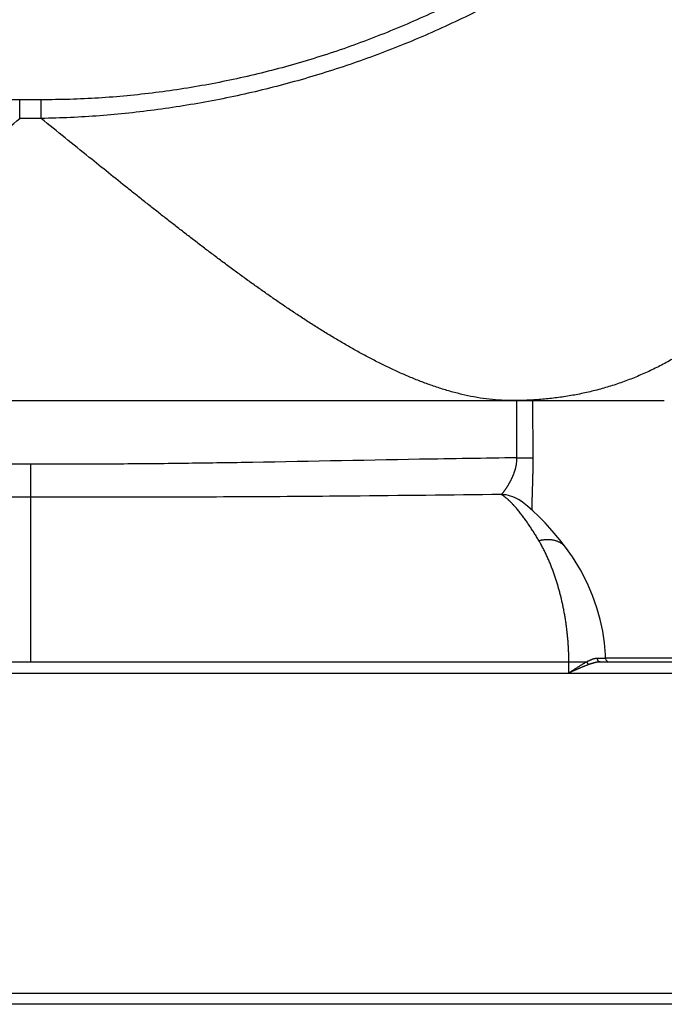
# Model space of a CAD drawing. Header units: millimetres. Extents: x 0 to 1071, y 0 to 742.
# Tile 14 of 130: x 309 to 324, y 275 to 298. Entities that reach past the tile are written whole.
import ezdxf

# ---------------------------------------------------------------- set-up
doc = ezdxf.new("R2010")
doc.units = ezdxf.units.MM
doc.header["$LTSCALE"] = 0.454724
doc.layers.add('NoLayerName_001', color=7, linetype='Continuous')
doc.styles.get("Standard").update_dxf_attribs({"font": 'txt', "bigfont": 'extfont2'})
doc.dimstyles.get("Standard").update_dxf_attribs({"dimtxt": 2.5, "dimasz": 2.5, "dimexe": 1, "dimexo": 1, "dimtad": 1, "dimdec": 3, "dimzin": 0, "dimdsep": 46, "dimtxsty": 'Standard', "dimcen": 2.5, "dimadec": 3, "dimazin": 0, "dimtfac": 0.75, "dimtdec": 3, "dimtmove": 0, "dimatfit": 3, "dimfxl": 1, "dimarcsym": 0})

msp = doc.modelspace()

# ---------------------------------------------------------------- linework, layer by layer
at = {"layer": 'NoLayerName_001', "color": 8, "linetype": 'Continuous', "lineweight": 25}
for p, q in [((308.721317, 295.472955), (308.721319, 295.903104)), ((309.219137, 295.903096), (308.721318, 295.903096)), ((309.219138, 295.472955), (309.219138, 295.903089)), ((309.219138, 295.472955), (308.721317, 295.472955)), ((320.167817, 287.663966), (320.161995, 288.981023)), ((320.540465, 287.661008), (320.534466, 288.981023)), ((308.967794, 287.517636), (308.970228, 286.757475)), ((308.970228, 286.757475), (308.970228, 282.965746)), ((329.439393, 283.050024), (322.209609, 283.050024)), ((296.576721, 282.965746), (321.363734, 282.965746)), ((321.363734, 282.965746), (321.774677, 282.967454)), ((321.365308, 282.711579), (321.363734, 282.965746)), ((330.933661, 275.338528), (287.006794, 275.338528))]:
    msp.add_line(p, q, dxfattribs=at)
at = {"layer": 'NoLayerName_001', "color": 7, "linetype": 'Continuous', "lineweight": 25}
for p, q in [((294.38052, 288.981023), (323.559935, 288.981023)), ((297.912954, 288.981023), (320.027501, 288.981023)), ((320.219493, 286.693441), (320.220653, 286.692705)), ((321.286078, 285.608086), (321.286447, 285.607608)), ((322.080397, 282.965746), (330.743838, 282.965746)), ((286.94245, 282.711579), (330.998005, 282.711579)), ((330.679504, 275.086579), (287.260951, 275.086579))]:
    msp.add_line(p, q, dxfattribs=at)
for points in [[(321.286447, 285.607608), (321.15261, 285.776887), (320.97735, 285.985909), (320.815657, 286.166039), (320.667648, 286.319261), (320.533116, 286.447504), (320.409716, 286.554358), (320.292641, 286.644041), (320.219465, 286.693397)], [(322.209623, 283.048147), (322.206499, 283.129835), (322.183532, 283.403333), (322.143033, 283.670915), (322.084667, 283.940347), (322.007091, 284.215172), (321.907835, 284.497319), (321.782798, 284.789646), (321.630573, 285.085762), (321.44897, 285.381577), (321.286067, 285.608078)]]:
    msp.add_lwpolyline(points, dxfattribs=at)
at = {"layer": 'NoLayerName_001', "color": 8, "linetype": 'Continuous', "lineweight": 25}
msp.add_arc((319.783814, 286.004432), 0.815202, 57.6936874, 88.3193732, dxfattribs=at)
at = {"layer": 'NoLayerName_001', "color": 7, "linetype": 'Continuous', "lineweight": 25}
msp.add_arc((322.294298, 283.050468), 0.084721, 181.5689494, 269.9999453, dxfattribs=at)
at = {"layer": 'NoLayerName_001', "color": 8, "linetype": 'Continuous', "lineweight": 25}
for points, knots in [([(308.721318, 295.903096), (308.501872, 295.906586), (308.062666, 295.908508), (307.404369, 295.941778), (306.746883, 295.993042), (306.090985, 296.06545), (305.437407, 296.157984), (304.786894, 296.270742), (304.140185, 296.403522), (303.497997, 296.556223), (302.860983, 296.728662), (302.229719, 296.920595), (301.604757, 297.131799), (300.986649, 297.362045), (300.375944, 297.611109), (299.773193, 297.878765), (299.178949, 298.164785), (298.593767, 298.468941), (298.018192, 298.790962), (297.452771, 299.130574), (296.89805, 299.487504), (296.354579, 299.861478), (295.822905, 300.252225), (295.303576, 300.659466), (294.797176, 301.082922), (294.304263, 301.52218), (293.825345, 301.976692), (293.361034, 302.445959), (292.911695, 302.929294), (292.478598, 303.426694), (292.059649, 303.935608), (291.796612, 304.287366), (291.663134, 304.461591)], [0, 0, 0, 0, 0.658420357, 1.317405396, 1.97685412, 2.6366557, 3.296692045, 3.956840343, 4.616975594, 5.276976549, 5.936801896, 6.596484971, 7.256056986, 7.915545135, 8.57497421, 9.234368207, 9.893751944, 10.553149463, 11.21257433, 11.872038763, 12.531558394, 13.191153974, 13.850853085, 14.510691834, 15.170712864, 15.830881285, 16.491074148, 17.151162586, 17.811018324, 18.470516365, 19.129537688, 19.787971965, 19.787971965, 19.787971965, 19.787971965]), ([(326.277321, 304.461591), (326.143843, 304.287366), (325.880806, 303.935609), (325.461857, 303.426694), (325.02876, 302.929294), (324.579421, 302.445959), (324.11511, 301.976692), (323.636192, 301.522181), (323.14328, 301.082922), (322.636879, 300.659466), (322.11755, 300.252225), (321.585876, 299.861478), (321.042405, 299.487504), (320.487684, 299.130574), (319.922263, 298.790962), (319.346688, 298.468941), (318.761507, 298.164785), (318.167262, 297.878764), (317.564511, 297.611109), (316.953806, 297.362045), (316.335698, 297.131798), (315.710736, 296.920595), (315.079472, 296.728662), (314.442458, 296.556223), (313.80027, 296.403522), (313.153561, 296.270743), (312.503048, 296.157985), (311.84947, 296.065452), (311.193572, 295.993043), (310.536086, 295.941779), (309.877789, 295.908509), (309.438583, 295.906586), (309.219137, 295.903096)], [0, 0, 0, 0, 0.658434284, 1.317455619, 1.976953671, 2.636809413, 3.296897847, 3.957090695, 4.617259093, 5.277280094, 5.937118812, 6.596817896, 7.256413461, 7.91593309, 8.575397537, 9.234822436, 9.894220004, 10.553603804, 11.212997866, 11.872426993, 12.531915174, 13.191487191, 13.851170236, 14.510995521, 15.170996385, 15.831131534, 16.491279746, 17.151316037, 17.811117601, 18.47056634, 19.129551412, 19.787971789, 19.787971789, 19.787971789, 19.787971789]), ([(326.807426, 304.068762), (326.665562, 303.895009), (326.38569, 303.544063), (325.941897, 303.037279), (325.484331, 302.542436), (325.01102, 302.06205), (324.523306, 301.595958), (324.021645, 301.144717), (323.506728, 300.708686), (322.979152, 300.288261), (322.439486, 299.883771), (321.88825, 299.495491), (321.325935, 299.123673), (320.753035, 298.768571), (320.170041, 298.430438), (319.577443, 298.109525), (318.975733, 297.806086), (318.365402, 297.520373), (317.74698, 297.25256), (317.12099, 297.002823), (316.487959, 296.771333), (315.84841, 296.558266), (315.202868, 296.363795), (314.551861, 296.18809), (313.895925, 296.031345), (313.235657, 295.893668), (312.571698, 295.775061), (311.9047, 295.675626), (311.235322, 295.595182), (310.564194, 295.534584), (309.892058, 295.490823), (309.443324, 295.480469), (309.219138, 295.472945)], [0, 0, 0, 0, 0.672932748, 1.346402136, 2.020334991, 2.694637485, 3.369197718, 4.043888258, 4.718568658, 5.393092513, 6.067407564, 6.741554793, 7.415572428, 8.089493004, 8.763344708, 9.437152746, 10.11094069, 10.784732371, 11.458551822, 12.132418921, 12.806349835, 13.480358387, 14.154457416, 14.828660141, 15.502979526, 16.177383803, 16.851789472, 17.526103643, 18.200227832, 18.874059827, 19.547495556, 20.220430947, 20.220430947, 20.220430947, 20.220430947]), ([(297.912954, 288.981023), (298.007657, 288.984325), (298.197464, 288.986324), (298.480871, 289.01702), (298.762487, 289.06175), (299.041407, 289.121686), (299.3171, 289.194054), (299.589262, 289.277758), (299.857895, 289.371611), (300.123128, 289.474498), (300.385102, 289.585304), (300.644031, 289.702942), (300.900004, 289.826809), (301.153163, 289.956335), (301.403668, 290.090952), (301.651674, 290.230102), (301.897377, 290.373212), (302.140907, 290.519915), (302.382382, 290.669932), (302.621941, 290.822974), (302.859722, 290.978757), (303.095867, 291.136997), (303.330524, 291.297418), (303.563777, 291.459858), (303.795722, 291.624156), (304.026454, 291.790156), (304.256068, 291.957698), (304.484662, 292.126624), (304.712334, 292.296782), (304.939148, 292.468074), (305.165173, 292.640401), (305.390477, 292.813667), (305.615131, 292.987776), (305.839202, 293.16263), (306.062763, 293.338133), (306.285862, 293.51422), (306.508543, 293.690833), (306.804958, 293.92694), (307.174669, 294.223091), (307.838737, 294.757928), (308.354195, 295.175202), (308.722645, 295.472926)], [0, 0, 0, 0, 0.284281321, 0.569004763, 0.854182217, 1.139500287, 1.424451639, 1.709039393, 1.993497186, 2.277937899, 2.562363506, 2.846717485, 3.131044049, 3.415390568, 3.699766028, 3.984144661, 4.268476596, 4.552761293, 4.837027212, 5.121290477, 5.405555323, 5.68981515, 5.974060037, 6.258296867, 6.542533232, 6.826772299, 7.111013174, 7.395251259, 7.679481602, 7.963706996, 8.247930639, 8.532154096, 8.816377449, 9.100599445, 9.384818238, 9.669034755, 9.953250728, 10.237467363, 10.805904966, 11.374349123, 12.795459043, 12.795459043, 12.795459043, 12.795459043]), ([(320.027501, 288.981023), (319.932798, 288.984325), (319.742991, 288.986324), (319.459584, 289.01702), (319.177968, 289.06175), (318.899048, 289.121686), (318.623355, 289.194054), (318.351193, 289.277758), (318.08256, 289.371611), (317.817327, 289.474498), (317.555353, 289.585304), (317.296425, 289.702942), (317.040452, 289.826809), (316.787292, 289.956335), (316.536787, 290.090952), (316.288781, 290.230102), (316.043078, 290.373212), (315.799548, 290.519915), (315.558073, 290.669932), (315.318514, 290.822974), (315.080733, 290.978757), (314.844588, 291.136997), (314.609931, 291.297418), (314.376678, 291.459858), (314.144733, 291.624156), (313.914001, 291.790156), (313.684387, 291.957698), (313.455793, 292.126624), (313.228121, 292.296782), (313.001307, 292.468074), (312.775282, 292.640401), (312.549978, 292.813667), (312.325324, 292.987776), (312.101253, 293.16263), (311.877692, 293.338133), (311.654594, 293.51422), (311.431912, 293.690833), (311.135497, 293.92694), (310.765786, 294.223091), (310.101718, 294.757928), (309.58626, 295.175202), (309.21781, 295.472926)], [0, 0, 0, 0, 0.284281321, 0.569004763, 0.854182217, 1.139500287, 1.424451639, 1.709039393, 1.993497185, 2.277937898, 2.562363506, 2.846717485, 3.131044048, 3.415390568, 3.699766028, 3.98414466, 4.268476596, 4.552761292, 4.837027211, 5.121290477, 5.405555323, 5.68981515, 5.974060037, 6.258296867, 6.542533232, 6.826772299, 7.111013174, 7.395251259, 7.679481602, 7.963706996, 8.247930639, 8.532154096, 8.816377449, 9.100599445, 9.384818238, 9.669034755, 9.953250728, 10.237467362, 10.805904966, 11.374349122, 12.795459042, 12.795459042, 12.795459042, 12.795459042]), ([(324.86193, 290.698818), (324.775969, 290.631608), (324.605895, 290.494766), (324.339639, 290.304003), (324.066651, 290.12288), (323.785786, 289.953752), (323.497823, 289.796688), (323.203242, 289.652303), (322.902656, 289.521101), (322.596645, 289.403627), (322.285805, 289.300387), (321.970674, 289.211999), (321.651927, 289.1385), (321.330274, 289.079474), (321.006356, 289.034449), (320.680827, 289.003478), (320.354377, 288.984024), (320.136416, 288.98302), (320.027501, 288.981023)], [0, 0, 0, 0, 0.327351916, 0.654709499, 0.982200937, 1.309975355, 1.637943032, 1.965943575, 2.293842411, 2.621536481, 2.948959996, 3.276095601, 3.603045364, 3.929943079, 4.256858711, 4.583807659, 4.910743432, 5.237541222, 5.237541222, 5.237541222, 5.237541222]), ([(308.969316, 287.517636), (308.844896, 287.517327), (308.596056, 287.516547), (308.098371, 287.51629), (307.476264, 287.517479), (306.729746, 287.521524), (305.983246, 287.528026), (305.236773, 287.536915), (304.365919, 287.549534), (302.37548, 287.583469), (300.260773, 287.62704), (298.394684, 287.65566), (297.897047, 287.662279), (297.772638, 287.663966)], [0, 0, 0, 0, 0.373261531, 0.746524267, 1.493052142, 2.239581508, 2.986109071, 3.732632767, 4.479155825, 5.598941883, 9.70481315, 10.82459679, 11.197857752, 11.197857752, 11.197857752, 11.197857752]), ([(320.167817, 287.663966), (319.794534, 287.65859), (319.047958, 287.648463), (316.932767, 287.612703), (314.942139, 287.571194), (313.075754, 287.542096), (312.329173, 287.532188), (311.582565, 287.524452), (310.835933, 287.51918), (310.213727, 287.516864), (309.715961, 287.516346), (309.342637, 287.516538), (309.093756, 287.517325), (308.969316, 287.517636)], [0, 0, 0, 0, 1.119965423, 2.239932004, 6.346473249, 7.093118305, 7.83976284, 8.586409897, 9.333060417, 10.079710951, 10.453035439, 10.826358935, 11.19968123, 11.19968123, 11.19968123, 11.19968123]), ([(320.144679, 287.459344), (320.145961, 287.465462), (320.148607, 287.477684), (320.152086, 287.49612), (320.155267, 287.514612), (320.158093, 287.533164), (320.160574, 287.551766), (320.162701, 287.570408), (320.16447, 287.589085), (320.16588, 287.607786), (320.166911, 287.626505), (320.167617, 287.645233), (320.16772, 287.657723), (320.167818, 287.663966)], [0, 0, 0, 0, 0.0187534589, 0.037513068, 0.0562769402, 0.0750427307, 0.0938082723, 0.1125715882, 0.1313309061, 0.1500846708, 0.1688315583, 0.1875704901, 0.2063006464, 0.2063006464, 0.2063006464, 0.2063006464]), ([(320.167817, 287.663966), (320.200944, 287.663916), (320.263056, 287.663852), (320.337591, 287.66364), (320.38728, 287.663385), (320.416264, 287.663166), (320.453529, 287.662786), (320.486655, 287.662382), (320.51564, 287.661983), (320.528062, 287.661698), (320.53633, 287.661214), (320.540465, 287.661008)], [0, 0, 0, 0, 0.0993785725, 0.1863377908, 0.2236053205, 0.2484488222, 0.2732908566, 0.3354060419, 0.3478323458, 0.3602556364, 0.3726765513, 0.3726765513, 0.3726765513, 0.3726765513]), ([(320.515742, 286.461873), (320.515823, 286.477865), (320.515895, 286.50985), (320.516542, 286.557823), (320.517438, 286.605793), (320.518584, 286.653759), (320.520347, 286.717707), (320.524334, 286.845584), (320.529357, 286.98943), (320.533079, 287.117318), (320.534763, 287.18127), (320.535926, 287.229237), (320.536981, 287.277207), (320.53792, 287.325178), (320.538733, 287.373151), (320.539412, 287.421126), (320.539949, 287.469102), (320.540335, 287.517078), (320.540556, 287.565055), (320.540631, 287.613032), (320.540506, 287.645016), (320.540465, 287.661008)], [0, 0, 0, 0, 0.047976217, 0.095953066, 0.143931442, 0.191911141, 0.239891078, 0.33584664, 0.575729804, 0.671690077, 0.719671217, 0.767652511, 0.815633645, 0.863614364, 0.911594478, 0.959573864, 1.007552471, 1.055530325, 1.103507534, 1.151484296, 1.199460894, 1.199460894, 1.199460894, 1.199460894]), ([(319.807722, 286.819283), (319.812184, 286.823641), (319.821436, 286.832069), (319.833433, 286.846521), (319.84525, 286.861078), (319.85684, 286.875807), (319.868221, 286.890669), (319.879401, 286.905675), (319.890395, 286.920824), (319.901212, 286.936108), (319.911862, 286.951516), (319.922352, 286.967038), (319.932691, 286.98266), (319.942885, 286.998375), (319.952928, 287.014184), (319.962818, 287.030088), (319.97255, 287.046087), (319.982122, 287.062183), (319.99153, 287.078377), (320.000769, 287.094668), (320.009835, 287.111057), (320.018721, 287.127546), (320.027422, 287.144133), (320.035932, 287.16082), (320.044247, 287.177606), (320.052359, 287.194492), (320.060263, 287.211477), (320.067951, 287.228562), (320.075415, 287.245746), (320.082647, 287.263028), (320.089641, 287.280409), (320.096388, 287.297887), (320.102882, 287.315462), (320.109114, 287.333133), (320.115077, 287.350899), (320.120762, 287.368756), (320.12616, 287.386703), (320.131267, 287.404736), (320.136062, 287.422856), (320.140586, 287.441049), (320.143289, 287.453251), (320.144679, 287.459344)], [0, 0, 0, 0, 0.0187091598, 0.0374774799, 0.056248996, 0.0749832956, 0.0936964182, 0.1124049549, 0.1311216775, 0.1498470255, 0.1685784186, 0.1873128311, 0.2060468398, 0.2247781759, 0.2435071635, 0.2622344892, 0.280960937, 0.2996873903, 0.318414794, 0.3371433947, 0.3558728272, 0.3746028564, 0.3933334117, 0.4120645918, 0.4307966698, 0.4495299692, 0.4682640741, 0.4869983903, 0.5057325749, 0.5244665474, 0.5432004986, 0.5619349, 0.5806705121, 0.5994079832, 0.618146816, 0.6368865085, 0.6556268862, 0.6743681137, 0.6931107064, 0.7118555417, 0.7306038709, 0.7306038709, 0.7306038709, 0.7306038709]), ([(308.970228, 286.757475), (308.247709, 286.75739), (307.091678, 286.756228), (305.502139, 286.759144), (304.201614, 286.763722), (302.901104, 286.771394), (300.878123, 286.787965), (299.288696, 286.807004), (298.132734, 286.819259)], [0, 0, 0, 0, 2.167556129, 3.468090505, 4.768622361, 6.06915245, 7.369683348, 10.837764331, 10.837764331, 10.837764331, 10.837764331]), ([(319.807721, 286.819259), (318.651759, 286.807004), (317.062332, 286.787966), (315.039351, 286.771392), (313.738841, 286.763722), (312.293813, 286.758628), (310.704273, 286.756198), (309.548242, 286.757287), (308.970228, 286.757475)], [0, 0, 0, 0, 3.468081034, 4.76861195, 6.069142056, 7.36967393, 9.103719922, 10.837764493, 10.837764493, 10.837764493, 10.837764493]), ([(320.087957, 286.578549), (320.08375, 286.583066), (320.075363, 286.592126), (320.062628, 286.605571), (320.049792, 286.618922), (320.036833, 286.632155), (320.023751, 286.645267), (320.010537, 286.658248), (319.997186, 286.671092), (319.983692, 286.68379), (319.970048, 286.696334), (319.95625, 286.708717), (319.942291, 286.72093), (319.928168, 286.732966), (319.913871, 286.744805), (319.899384, 286.756411), (319.884695, 286.767753), (319.86979, 286.778794), (319.854659, 286.789507), (319.839279, 286.799837), (319.823678, 286.809823), (319.813017, 286.816049), (319.807719, 286.819215)], [0, 0, 0, 0, 0.0185178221, 0.0370369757, 0.05555708, 0.0740779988, 0.0925998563, 0.1111230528, 0.1296482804, 0.1481765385, 0.1667091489, 0.1852477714, 0.2037944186, 0.2223512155, 0.2409151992, 0.2594791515, 0.2780372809, 0.2965856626, 0.3151224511, 0.3336480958, 0.3521655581, 0.3706805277, 0.3706805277, 0.3706805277, 0.3706805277]), ([(320.671354, 285.759254), (320.66276, 285.773672), (320.645639, 285.802547), (320.619559, 285.845624), (320.593228, 285.888548), (320.566591, 285.931286), (320.53965, 285.973834), (320.512389, 286.016182), (320.484799, 286.05832), (320.456868, 286.100238), (320.428586, 286.141928), (320.39994, 286.18338), (320.370921, 286.224583), (320.341521, 286.265527), (320.311705, 286.306177), (320.281434, 286.346488), (320.250669, 286.386413), (320.219369, 286.425907), (320.187504, 286.464929), (320.155005, 286.503407), (320.121946, 286.541398), (320.09923, 286.566115), (320.087957, 286.578549)], [0, 0, 0, 0, 0.05035364, 0.100709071, 0.151066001, 0.201424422, 0.251784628, 0.30214722, 0.352513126, 0.402883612, 0.45326029, 0.503645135, 0.554040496, 0.604448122, 0.654862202, 0.705274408, 0.755678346, 0.806069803, 0.856446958, 0.906810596, 0.957164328, 1.007514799, 1.007514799, 1.007514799, 1.007514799]), ([(320.671354, 285.759254), (320.678573, 285.760968), (320.692989, 285.764521), (320.714791, 285.769104), (320.736696, 285.773219), (320.758709, 285.776767), (320.780811, 285.779751), (320.802989, 285.782146), (320.825228, 285.783934), (320.847514, 285.785096), (320.869829, 285.785613), (320.892154, 285.785462), (320.914463, 285.784618), (320.936728, 285.783054), (320.958923, 285.780745), (320.98102, 285.777664), (321.002991, 285.773785), (321.024809, 285.769083), (321.046438, 285.763533), (321.067837, 285.757114), (321.088955, 285.749808), (321.109736, 285.741594), (321.130127, 285.732453), (321.150074, 285.722368), (321.169523, 285.711319), (321.188407, 285.69929), (321.206667, 285.686302), (321.224236, 285.672387), (321.241054, 285.657591), (321.257009, 285.641917), (321.272189, 285.625527), (321.281366, 285.613824), (321.286066, 285.608077)], [0, 0, 0, 0, 0.0222595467, 0.0445359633, 0.0668240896, 0.0891199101, 0.1114206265, 0.1337247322, 0.1560320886, 0.1783440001, 0.2006629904, 0.2229868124, 0.2453091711, 0.2676259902, 0.2899358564, 0.3122402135, 0.3345435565, 0.3568536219, 0.3791796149, 0.4015173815, 0.4238579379, 0.4461965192, 0.4685330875, 0.4908727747, 0.5132263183, 0.5356083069, 0.5580132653, 0.5804215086, 0.6028149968, 0.6251784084, 0.6474999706, 0.6697723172, 0.6697723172, 0.6697723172, 0.6697723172]), ([(321.363765, 282.965746), (321.363375, 282.99805), (321.362959, 283.062671), (321.360152, 283.159577), (321.356052, 283.256452), (321.350435, 283.353268), (321.343374, 283.450001), (321.334861, 283.546627), (321.324913, 283.643119), (321.313538, 283.739453), (321.300748, 283.835605), (321.286543, 283.931551), (321.270908, 284.027266), (321.25383, 284.122726), (321.235298, 284.217907), (321.215298, 284.312785), (321.193817, 284.407336), (321.170842, 284.501535), (321.146365, 284.595359), (321.120355, 284.688773), (321.092768, 284.781736), (321.06356, 284.874205), (321.032688, 284.966136), (321.000109, 285.057485), (320.965779, 285.14821), (320.92966, 285.238262), (320.891704, 285.327575), (320.851825, 285.416047), (320.809979, 285.503589), (320.765997, 285.590039), (320.720167, 285.675498), (320.687441, 285.731233), (320.671354, 285.759249)], [0, 0, 0, 0, 0.096919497, 0.193860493, 0.290820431, 0.387796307, 0.484784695, 0.581781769, 0.678783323, 0.775784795, 0.872781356, 0.969769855, 1.066749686, 1.163721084, 1.260685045, 1.357643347, 1.454598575, 1.55155414, 1.648514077, 1.745478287, 1.842443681, 1.939409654, 2.036378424, 2.133355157, 2.230348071, 2.327368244, 2.424412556, 2.521456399, 2.618479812, 2.715470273, 2.812423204, 2.909342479, 2.909342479, 2.909342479, 2.909342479]), ([(322.015174, 283.047335), (322.010931, 283.047212), (322.002439, 283.047135), (321.98974, 283.046), (321.977093, 283.04433), (321.964508, 283.042071), (321.951991, 283.039313), (321.939553, 283.036107), (321.927202, 283.032515), (321.914945, 283.028595), (321.90279, 283.024406), (321.890737, 283.020005), (321.878787, 283.015412), (321.866934, 283.010639), (321.855171, 283.005699), (321.843489, 283.000603), (321.83188, 282.995365), (321.820337, 282.989996), (321.808851, 282.98451), (321.797416, 282.978916), (321.786018, 282.973237), (321.778455, 282.969376), (321.774667, 282.967455)], [0, 0, 0, 0, 0.0127330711, 0.0254649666, 0.0382157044, 0.0509966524, 0.0638113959, 0.0766566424, 0.0895231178, 0.1023964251, 0.1152578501, 0.1280886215, 0.1408884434, 0.1536637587, 0.1664203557, 0.1791633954, 0.1918974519, 0.204626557, 0.2173542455, 0.2300836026, 0.2428173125, 0.2555577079, 0.2555577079, 0.2555577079, 0.2555577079]), ([(322.2096, 283.048147), (322.208599, 283.048098), (322.206619, 283.048012), (322.203623, 283.047828), (322.200635, 283.047931), (322.197636, 283.04783), (322.194654, 283.047786), (322.190666, 283.047761), (322.184682, 283.047726), (322.175707, 283.047653), (322.151778, 283.047554), (322.097933, 283.047396), (322.048077, 283.047376), (322.015172, 283.047335)], [0, 0, 0, 0, 0.0030083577, 0.0059468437, 0.0089966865, 0.0119708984, 0.0149471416, 0.0179426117, 0.0239335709, 0.0329015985, 0.0448679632, 0.0957219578, 0.1944365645, 0.1944365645, 0.1944365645, 0.1944365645]), ([(322.015174, 283.047335), (322.015232, 283.046064), (322.015317, 283.043519), (322.015641, 283.03971), (322.016083, 283.035909), (322.016665, 283.032124), (322.017382, 283.02836), (322.018235, 283.024622), (322.019226, 283.020917), (322.020353, 283.01725), (322.021618, 283.013627), (322.023021, 283.010055), (322.024566, 283.006544), (322.026254, 283.0031), (322.028087, 282.999735), (322.030068, 282.996455), (322.032199, 282.99327), (322.034482, 282.990189), (322.036916, 282.987222), (322.039503, 282.984381), (322.042238, 282.981682), (322.04512, 282.979139), (322.048145, 282.97677), (322.051311, 282.974588), (322.054614, 282.972611), (322.05805, 282.970856), (322.061603, 282.969336), (322.065253, 282.968063), (322.068979, 282.967046), (322.072759, 282.966313), (322.076569, 282.965827), (322.079124, 282.965797), (322.080397, 282.965746)], [0, 0, 0, 0, 0.0038170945, 0.0076389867, 0.0114647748, 0.0152936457, 0.0191248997, 0.0229579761, 0.0267924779, 0.0306281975, 0.0344650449, 0.0383019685, 0.0421375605, 0.0459710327, 0.0498022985, 0.0536320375, 0.0574617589, 0.0612938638, 0.0651311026, 0.0689720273, 0.0728136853, 0.0766544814, 0.080494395, 0.0843351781, 0.0881805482, 0.0920358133, 0.0958996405, 0.0997648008, 0.1036247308, 0.1074741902, 0.1113097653, 0.1151303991, 0.1151303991, 0.1151303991, 0.1151303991]), ([(321.774677, 282.967454), (321.76759, 282.963642), (321.753381, 282.95608), (321.732274, 282.944357), (321.711278, 282.932434), (321.690407, 282.920288), (321.669643, 282.907953), (321.64898, 282.895446), (321.628405, 282.882789), (321.607909, 282.870003), (321.587482, 282.857108), (321.567112, 282.844126), (321.546792, 282.831074), (321.526515, 282.817959), (321.506279, 282.804787), (321.486076, 282.791565), (321.45918, 282.773879), (321.418905, 282.747247), (321.385415, 282.724942), (321.365308, 282.711579)], [0, 0, 0, 0, 0.0241429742, 0.0482857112, 0.0724301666, 0.0965775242, 0.1207282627, 0.1448822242, 0.1690386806, 0.1931964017, 0.2173537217, 0.2415086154, 0.2656598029, 0.2898078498, 0.3139534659, 0.3380972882, 0.36223989, 0.4105234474, 0.4829512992, 0.4829512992, 0.4829512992, 0.4829512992]), ([(321.815766, 282.903675), (321.808103, 282.900862), (321.792757, 282.895289), (321.769856, 282.886613), (321.747019, 282.877768), (321.724253, 282.868736), (321.70155, 282.859542), (321.678906, 282.850202), (321.656314, 282.840731), (321.633769, 282.831147), (321.611265, 282.821466), (321.588798, 282.811706), (321.566361, 282.80188), (321.543952, 282.791996), (321.521568, 282.782059), (321.491752, 282.768749), (321.447082, 282.748666), (321.402472, 282.72845), (321.372741, 282.714953), (321.365308, 282.711579)], [0, 0, 0, 0, 0.0244887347, 0.0489773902, 0.0734671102, 0.0979585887, 0.1224521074, 0.1469475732, 0.171444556, 0.1959423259, 0.2204398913, 0.2449360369, 0.2694298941, 0.2939217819, 0.3184121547, 0.3429014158, 0.3918779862, 0.4653423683, 0.4898313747, 0.4898313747, 0.4898313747, 0.4898313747]), ([(321.774675, 282.967453), (321.775129, 282.966267), (321.776017, 282.963887), (321.777459, 282.960361), (321.778965, 282.956861), (321.780545, 282.953388), (321.782193, 282.949939), (321.783908, 282.946514), (321.785691, 282.943115), (321.787544, 282.939747), (321.789468, 282.936414), (321.791465, 282.933123), (321.793535, 282.929879), (321.795682, 282.926686), (321.797905, 282.923551), (321.800207, 282.920479), (321.802589, 282.917474), (321.805053, 282.914543), (321.807599, 282.91169), (321.810232, 282.908924), (321.81294, 282.906235), (321.814831, 282.904536), (321.815766, 282.903675)], [0, 0, 0, 0, 0.00380977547, 0.00761800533, 0.01142772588, 0.01524182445, 0.01906303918, 0.02289364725, 0.02673271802, 0.03057766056, 0.03442608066, 0.03827582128, 0.04212498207, 0.04597194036, 0.04981537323, 0.05365428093, 0.05748801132, 0.06131628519, 0.06513922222, 0.06895736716, 0.07277171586, 0.07658374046, 0.07658374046, 0.07658374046, 0.07658374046]), ([(322.080397, 282.965746), (322.075855, 282.965657), (322.066767, 282.965605), (322.053155, 282.964774), (322.039568, 282.963544), (322.026014, 282.961869), (322.012497, 282.959812), (321.999022, 282.957408), (321.985595, 282.954696), (321.97222, 282.951716), (321.958903, 282.948507), (321.945646, 282.945111), (321.932448, 282.94155), (321.919309, 282.937833), (321.906223, 282.933969), (321.893186, 282.929969), (321.880195, 282.925844), (321.867244, 282.921603), (321.85433, 282.917257), (321.841448, 282.912813), (321.82859, 282.908292), (321.820043, 282.905208), (321.815766, 282.903675)], [0, 0, 0, 0, 0.0136287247, 0.0272575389, 0.0408961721, 0.0545503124, 0.0682219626, 0.0819098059, 0.0956095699, 0.1093143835, 0.123015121, 0.1367012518, 0.1503695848, 0.1640236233, 0.1776667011, 0.1913017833, 0.20493149, 0.2185581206, 0.2321836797, 0.245809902, 0.2594382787, 0.2730700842, 0.2730700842, 0.2730700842, 0.2730700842])]:
    msp.add_open_spline(points, degree=3, knots=knots, dxfattribs=at)

# ---------------------------------------------------------------- leaders
at = {"layer": 'NoLayerName_001', "color": 3, "linetype": 'Continuous', "lineweight": 13, "annotation_type": 0, "has_hookline": 1, "hookline_direction": 0, "text_width": 1.88573}
msp.add_leader([(314.946044, 309.900461), (336.267557, 288.532024), (337.681784, 288.532024)], dimstyle='Standard', override={"dimtxt": 4.949795, "dimasz": 1.414227, "dimldrblk": 'DOT'}, dxfattribs=at)

doc.saveas('drawing.dxf')
